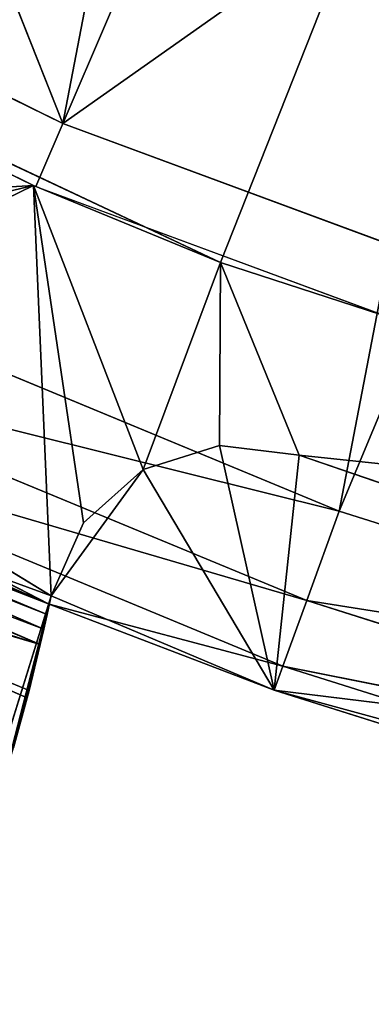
# Model space of a CAD drawing. Extents: x 0 to 110, y -110 to 0.
# Tile 184 of 256: x 40.32 to 42.17, y -93.3 to -88.13. Entities that reach past the tile are written whole.
import ezdxf

# ---------------------------------------------------------------- set-up
doc = ezdxf.new("R2010")
doc.units = 0
doc.header["$LTSCALE"] = 25.4
doc.layers.get('0').update_dxf_attribs({"color": 13, "linetype": 'CONTINUOUS'})

# ---------------------------------------------------------------- blocks, each defined once
blk = doc.blocks.new('REFLECTOR-LED-GU10-ES111-D')
at = {"color": 18}
for p, q in [((40.3968, 56, 88.9963), (37.1751, 56, 87.4233)), ((40.3968, 56, 88.9963), (37.1751, 56, 87.4233)), ((40.3968, 56, 88.9963), (37.1751, 47, 87.4233)), ((40.3968, 56, 88.9963), (37.1751, 47, 87.4233)), ((40.5508, 55, 88.6705), (37.2186, 56, 87.036)), ((40.5508, 55, 88.6705), (37.2186, 56, 87.036)), ((40.5508, 56, 88.6705), (37.2186, 56, 87.036)), ((40.5508, 56, 88.6705), (37.2186, 56, 87.036)), ((38.0443, 56, 89.1344), (40.3968, 56, 88.9963)), ((38.0443, 56, 89.1344), (40.3968, 56, 88.9963)), ((38.3598, 56, 89.4782), (40.3968, 56, 88.9963)), ((38.3598, 56, 89.4782), (40.3968, 56, 88.9963)), ((38.3924, 56, 90.3852), (40.4885, 56, 91.1533)), ((38.3924, 56, 90.3852), (40.4885, 56, 91.1533)), ((40.3968, 56, 88.9963), (38.4849, 56, 89.9278)), ((38.4849, 56, 89.9278), (40.4885, 56, 91.1533)), ((38.4849, 56, 89.9278), (40.4885, 56, 91.1533)), ((40.3968, 56, 88.9963), (38.4849, 56, 89.9278)), ((39.8215, 56, 93.2994), (40.4885, 56, 91.1533)), ((40.4885, 56, 91.1533), (39.8215, 54, 93.2994)), ((39.8215, 56, 93.2994), (40.4885, 56, 91.1533)), ((40.4885, 56, 91.1533), (39.8215, 54, 93.2994)), ((40.2271, 54, 92.1721), (40.4885, 56, 91.1533)), ((40.2271, 54, 92.1721), (40.4885, 56, 91.1533)), ((40.2917, 53.9736, 91.9522), (40.4885, 56, 91.1533)), ((40.2917, 53.9736, 91.9522), (40.4885, 56, 91.1533)), ((40.3632, 53.866, 91.6881), (40.4885, 56, 91.1533)), ((40.3632, 53.866, 91.6881), (40.4885, 56, 91.1533)), ((40.3729, 53.8425, 91.6503), (40.4885, 56, 91.1533)), ((40.3729, 53.8425, 91.6503), (40.4885, 56, 91.1533)), ((40.4885, 56, 91.1533), (40.3968, 56, 88.9963)), ((40.6595, 56, 90.7691), (40.3968, 56, 88.9963)), ((40.4885, 56, 91.1533), (40.3968, 56, 88.9963)), ((40.6595, 56, 90.7691), (40.3968, 56, 88.9963)), ((40.9734, 56, 90.4892), (40.3968, 56, 88.9963)), ((40.9734, 56, 90.4892), (40.3968, 56, 88.9963)), ((41.3794, 56, 89.4017), (40.3968, 56, 88.9963)), ((40.3968, 56, 88.9963), (41.3794, 47, 89.4017)), ((40.3968, 56, 88.9963), (41.3794, 47, 89.4017)), ((41.3794, 56, 89.4017), (40.3968, 56, 88.9963)), ((40.4321, 53.6186, 91.4079), (40.4885, 56, 91.1533)), ((40.4321, 53.6186, 91.4079), (40.4885, 56, 91.1533)), ((40.4502, 53.5001, 91.3287), (40.4885, 56, 91.1533)), ((40.4502, 53.5001, 91.3287), (40.4885, 56, 91.1533)), ((40.4885, 56, 91.1533), (40.4676, 53.3277, 91.2508)), ((40.4885, 56, 91.1533), (40.4676, 53.3277, 91.2508)), ((40.4885, 56, 91.1533), (40.4794, 53, 91.196)), ((40.4885, 56, 91.1533), (40.4794, 53, 91.196)), ((40.4885, 56, 91.1533), (40.6595, 56, 90.7691)), ((40.4885, 46, 91.1533), (40.4885, 56, 91.1533)), ((40.6595, 56, 90.7691), (40.4885, 46, 91.1533)), ((40.6595, 56, 90.7691), (40.4885, 46, 91.1533)), ((40.4885, 56, 91.1533), (40.6595, 56, 90.7691)), ((40.4885, 46, 91.1533), (40.4885, 56, 91.1533)), ((40.5508, 55, 88.6705), (40.5508, 56, 88.6705)), ((40.5508, 55, 88.6705), (40.5508, 56, 88.6705)), ((44.0314, 55, 89.9596), (40.5508, 56, 88.6705)), ((44.0314, 55, 89.9596), (40.5508, 56, 88.6705)), ((44.0314, 56, 89.9596), (40.5508, 56, 88.6705)), ((40.5508, 56, 88.6705), (41.3536, 56, 84.4962)), ((40.5508, 56, 88.6705), (41.3536, 56, 84.4962)), ((40.5508, 56, 88.6705), (44.6227, 56, 85.7987)), ((40.5508, 56, 88.6705), (44.6227, 56, 85.7987)), ((44.0314, 56, 89.9596), (40.5508, 56, 88.6705)), ((40.6595, 56, 90.7691), (40.9734, 56, 90.4892)), ((40.9734, 56, 90.4892), (40.6595, 46, 90.7691)), ((40.9734, 56, 90.4892), (40.6595, 46, 90.7691)), ((40.6595, 56, 90.7691), (40.9734, 56, 90.4892)), ((40.6595, 56, 90.7691), (40.6595, 46, 90.7691)), ((40.6595, 56, 90.7691), (40.6595, 46, 90.7691)), ((40.9734, 56, 90.4892), (41.3794, 56, 89.4017)), ((40.9734, 56, 90.4892), (41.3745, 56, 90.3631)), ((40.9734, 56, 90.4892), (41.3794, 56, 89.4017)), ((41.3745, 56, 90.3631), (40.9734, 46, 90.4892)), ((41.3745, 56, 90.3631), (40.9734, 46, 90.4892)), ((40.9734, 56, 90.4892), (41.3745, 56, 90.3631)), ((40.9734, 56, 90.4892), (40.9734, 46, 90.4892)), ((40.9734, 56, 90.4892), (40.9734, 46, 90.4892)), ((41.3745, 56, 90.3631), (41.3794, 56, 89.4017)), ((41.3745, 56, 90.3631), (41.3794, 56, 89.4017)), ((41.3745, 56, 90.3631), (41.7921, 56, 90.4131)), ((41.7921, 56, 90.4131), (41.3745, 46, 90.3631)), ((41.7921, 56, 90.4131), (41.3745, 46, 90.3631)), ((41.3745, 56, 90.3631), (41.7921, 56, 90.4131)), ((41.3745, 56, 90.3631), (41.3745, 46, 90.3631)), ((41.3745, 56, 90.3631), (41.3745, 46, 90.3631)), ((41.7921, 56, 90.4131), (41.3794, 56, 89.4017)), ((41.7921, 56, 90.4131), (41.3794, 56, 89.4017)), ((45.7985, 56, 90.8376), (41.3794, 56, 89.4017)), ((41.3794, 56, 89.4017), (41.3794, 47, 89.4017)), ((41.3794, 56, 89.4017), (41.3794, 47, 89.4017)), ((41.3794, 56, 89.4017), (45.7985, 47, 90.8376)), ((41.3794, 56, 89.4017), (45.7985, 47, 90.8376)), ((45.7985, 56, 90.8376), (41.3794, 56, 89.4017)), ((41.7921, 56, 90.4131), (45.7985, 56, 90.8376)), ((41.7921, 56, 90.4131), (45.7985, 56, 90.8376)), ((41.7921, 56, 90.4131), (47.4566, 56, 92.3598)), ((41.7921, 46, 90.4131), (41.7921, 56, 90.4131)), ((47.4566, 46, 92.3598), (41.7921, 56, 90.4131)), ((41.7921, 46, 90.4131), (41.7921, 56, 90.4131)), ((47.4566, 46, 92.3598), (41.7921, 56, 90.4131)), ((41.7921, 56, 90.4131), (47.4566, 56, 92.3598)), ((37.2186, 55, 87.036), (40.5508, 55, 88.6705)), ((37.2186, 55, 87.036), (40.5508, 55, 88.6705)), ((40.5508, 55, 88.6705), (38.2445, 55, 82.8479)), ((40.5508, 55, 88.6705), (38.2445, 55, 82.8479)), ((40.5508, 55, 88.6705), (44.0314, 55, 89.9596)), ((40.5508, 55, 88.6705), (44.0314, 55, 89.9596)), ((40.5508, 55, 88.6705), (41.3536, 55, 84.4962)), ((40.5508, 55, 88.6705), (41.3536, 55, 84.4962)), ((40.3632, 53.866, 91.6881), (40.2917, 53.9736, 91.9522)), ((40.3632, 53.866, 91.6881), (40.2917, 53.9736, 91.9522)), ((40.3729, 53.8425, 91.6503), (38.2128, 53.866, 90.7553)), ((38.2128, 53.866, 90.7553), (40.4321, 53.6186, 91.4079)), ((38.2128, 53.866, 90.7553), (40.4321, 53.6186, 91.4079)), ((40.3632, 53.866, 91.6881), (38.2128, 53.866, 90.7553)), ((40.3729, 53.8425, 91.6503), (38.2128, 53.866, 90.7553)), ((40.3632, 53.866, 91.6881), (38.2128, 53.866, 90.7553)), ((40.3729, 53.8425, 91.6503), (40.3632, 53.866, 91.6881)), ((40.3729, 53.8425, 91.6503), (40.3632, 53.866, 91.6881)), ((38.2317, 53.8404, 90.7178), (40.4321, 53.6186, 91.4079)), ((38.2317, 53.8404, 90.7178), (40.4321, 53.6186, 91.4079)), ((40.4321, 53.6186, 91.4079), (40.3729, 53.8425, 91.6503)), ((40.4321, 53.6186, 91.4079), (40.3729, 53.8425, 91.6503)), ((40.4502, 53.5001, 91.3287), (38.3266, 53.6532, 90.5246)), ((40.4502, 53.5001, 91.3287), (38.3266, 53.6532, 90.5246)), ((40.4321, 53.6186, 91.4079), (38.3266, 53.6532, 90.5246)), ((40.4321, 53.6186, 91.4079), (38.3266, 53.6532, 90.5246)), ((40.4502, 53.5001, 91.3287), (40.4321, 53.6186, 91.4079)), ((40.4502, 53.5001, 91.3287), (40.4321, 53.6186, 91.4079)), ((40.4502, 53.5001, 91.3287), (38.3732, 53.5, 90.4262)), ((40.4502, 53.5001, 91.3287), (38.3732, 53.5, 90.4262)), ((40.4676, 53.3277, 91.2508), (38.3732, 53.5, 90.4262)), ((40.4676, 53.3277, 91.2508), (38.3732, 53.5, 90.4262)), ((40.4676, 53.3277, 91.2508), (40.4502, 53.5001, 91.3287)), ((40.4676, 53.3277, 91.2508), (40.4502, 53.5001, 91.3287)), ((40.4794, 53, 91.196), (38.3924, 53.4116, 90.3852)), ((40.4794, 53, 91.196), (38.3924, 53.4116, 90.3852)), ((40.4676, 53.3277, 91.2508), (38.3924, 53.4116, 90.3852)), ((40.4676, 53.3277, 91.2508), (38.3924, 53.4116, 90.3852)), ((40.4794, 53, 91.196), (40.4676, 53.3277, 91.2508)), ((40.4794, 53, 91.196), (40.4676, 53.3277, 91.2508)), ((40.4794, 53, 91.196), (38.4262, 53, 90.3031)), ((40.4794, 53, 91.196), (38.4262, 53, 90.3031)), ((40.4794, 53, 91.196), (38.5179, 46, 90.346)), ((40.4794, 53, 91.196), (38.5179, 46, 90.346)), ((40.4794, 46, 91.196), (40.4794, 53, 91.196)), ((40.4885, 46, 91.1533), (40.4794, 53, 91.196)), ((40.4794, 46, 91.196), (40.4794, 53, 91.196)), ((40.4885, 46, 91.1533), (40.4794, 53, 91.196)), ((41.3794, 47, 89.4017), (37.1751, 47, 87.4233)), ((41.3794, 47, 89.4017), (37.1751, 47, 87.4233)), ((45.7985, 47, 90.8376), (41.3794, 47, 89.4017)), ((41.3794, 47, 89.4017), (55, 47, 55)), ((41.3794, 47, 89.4017), (55, 47, 55)), ((45.7985, 47, 90.8376), (41.3794, 47, 89.4017)), ((38.5179, 46, 90.346), (40.4794, 46, 91.196)), ((38.5179, 46, 90.346), (40.4794, 46, 91.196)), ((40.4794, 46, 91.196), (38.5745, 45.5, 90.2246)), ((40.4794, 46, 91.196), (38.5745, 45.5, 90.2246)), ((41.6612, 46, 91.648), (40.4794, 46, 91.196)), ((40.4794, 46, 91.196), (41.707, 45.5, 91.5221)), ((40.4794, 46, 91.196), (41.707, 45.5, 91.5221)), ((40.4794, 46, 91.196), (40.4885, 46, 91.1533)), ((40.4794, 46, 91.196), (40.4885, 46, 91.1533)), ((41.6612, 46, 91.648), (40.4794, 46, 91.196)), ((40.4885, 46, 91.1533), (40.6595, 46, 90.7691)), ((41.6612, 46, 91.648), (40.4885, 46, 91.1533)), ((40.4885, 46, 91.1533), (40.6595, 46, 90.7691)), ((40.4885, 46, 91.1533), (40.9734, 46, 90.4892)), ((40.4885, 46, 91.1533), (40.9734, 46, 90.4892)), ((41.6612, 46, 91.648), (40.4885, 46, 91.1533)), ((40.6595, 46, 90.7691), (40.9734, 46, 90.4892)), ((40.6595, 46, 90.7691), (40.9734, 46, 90.4892)), ((40.9734, 46, 90.4892), (41.3745, 46, 90.3631)), ((41.6612, 46, 91.648), (40.9734, 46, 90.4892)), ((41.6612, 46, 91.648), (40.9734, 46, 90.4892)), ((40.9734, 46, 90.4892), (41.3745, 46, 90.3631)), ((41.3745, 46, 90.3631), (41.7921, 46, 90.4131)), ((41.6612, 46, 91.648), (41.3745, 46, 90.3631)), ((41.3745, 46, 90.3631), (41.7921, 46, 90.4131)), ((41.6612, 46, 91.648), (41.3745, 46, 90.3631)), ((44.9061, 46, 92.6711), (41.6612, 46, 91.648)), ((41.6612, 46, 91.648), (44.9407, 45.5, 92.5417)), ((41.6612, 46, 91.648), (44.9407, 45.5, 92.5417)), ((41.6612, 46, 91.648), (41.707, 45.5, 91.5221)), ((41.6612, 46, 91.648), (41.707, 45.5, 91.5221)), ((47.4566, 46, 92.3598), (41.6612, 46, 91.648)), ((44.9061, 46, 92.6711), (41.6612, 46, 91.648)), ((47.4566, 46, 92.3598), (41.6612, 46, 91.648)), ((41.7921, 46, 90.4131), (41.6612, 46, 91.648)), ((41.7921, 46, 90.4131), (41.6612, 46, 91.648)), ((41.7921, 46, 90.4131), (47.4566, 46, 92.3598)), ((41.7921, 46, 90.4131), (47.4566, 46, 92.3598)), ((38.5745, 45.5, 90.2246), (41.707, 45.5, 91.5221)), ((41.8322, 45.134, 91.1782), (38.5745, 45.5, 90.2246)), ((41.8322, 45.134, 91.1782), (38.5745, 45.5, 90.2246)), ((38.5745, 45.5, 90.2246), (41.707, 45.5, 91.5221)), ((41.707, 45.5, 91.5221), (44.9407, 45.5, 92.5417)), ((41.8322, 45.134, 91.1782), (41.707, 45.5, 91.5221)), ((41.8322, 45.134, 91.1782), (41.707, 45.5, 91.5221)), ((45.0355, 45.134, 92.1881), (41.707, 45.5, 91.5221)), ((45.0355, 45.134, 92.1881), (41.707, 45.5, 91.5221)), ((41.707, 45.5, 91.5221), (44.9407, 45.5, 92.5417)), ((38.7292, 45.134, 89.8929), (41.8322, 45.134, 91.1782)), ((42.0032, 45, 90.7083), (38.7292, 45.134, 89.8929)), ((42.0032, 45, 90.7083), (38.7292, 45.134, 89.8929)), ((38.7292, 45.134, 89.8929), (41.8322, 45.134, 91.1782)), ((41.8322, 45.134, 91.1782), (45.0355, 45.134, 92.1881)), ((42.0032, 45, 90.7083), (41.8322, 45.134, 91.1782)), ((42.0032, 45, 90.7083), (41.8322, 45.134, 91.1782)), ((45.1649, 45, 91.7052), (41.8322, 45.134, 91.1782)), ((45.1649, 45, 91.7052), (41.8322, 45.134, 91.1782)), ((41.8322, 45.134, 91.1782), (45.0355, 45.134, 92.1881)), ((42.0032, 45, 90.7083), (38.9405, 45, 89.4397)), ((42.0032, 45, 90.7083), (38.9405, 45, 89.4397)), ((45.1649, 45, 91.7052), (42.0032, 45, 90.7083)), ((42.0032, 45, 90.7083), (47.0175, 45, 78.6913)), ((42.0032, 45, 90.7083), (47.0175, 45, 78.6913)), ((42.0032, 45, 90.7083), (44.5028, 45, 77.6894)), ((42.0032, 45, 90.7083), (44.5028, 45, 77.6894)), ((45.1649, 45, 91.7052), (42.0032, 45, 90.7083))]:
    blk.add_line(p, q, dxfattribs=at)
at = {"color": 7}
for p, q in [((37.0438, 47.5, 87.3508), (40.4088, 47.5, 89.0014)), ((40.4088, 47.5, 89.0014), (43.9236, 47.5, 90.3032)), ((55, 47.5, 55), (40.4088, 47.5, 89.0014)), ((55, 47.5, 55), (40.4088, 47.5, 89.0014))]:
    blk.add_line(p, q, dxfattribs=at)
at = {"color": 18}
mesh = blk.add_polyface(dxfattribs=at)
corners = [(38.0443, 56, 89.1344), (40.3968, 56, 88.9963), (37.1751, 56, 87.4233)]
mesh.append_faces([[corners[k] for k in face] for face in [(0, 1, 2)]], dxfattribs={"color": 18})
mesh = blk.add_polyface(dxfattribs=at)
corners = [(40.3968, 56, 88.9963), (37.1751, 47, 87.4233), (37.1751, 56, 87.4233)]
mesh.append_faces([[corners[k] for k in face] for face in [(0, 1, 2)]], dxfattribs={"color": 18})
mesh = blk.add_polyface(dxfattribs=at)
corners = [(41.3794, 47, 89.4017), (37.1751, 47, 87.4233), (40.3968, 56, 88.9963)]
mesh.append_faces([[corners[k] for k in face] for face in [(0, 1, 2)]], dxfattribs={"color": 18})
mesh = blk.add_polyface(dxfattribs=at)
corners = [(40.5508, 55, 88.6705), (37.2186, 56, 87.036), (37.2186, 55, 87.036)]
mesh.append_faces([[corners[k] for k in face] for face in [(0, 1, 2)]], dxfattribs={"color": 18})
mesh = blk.add_polyface(dxfattribs=at)
corners = [(40.5508, 56, 88.6705), (37.2186, 56, 87.036), (40.5508, 55, 88.6705)]
mesh.append_faces([[corners[k] for k in face] for face in [(0, 1, 2)]], dxfattribs={"color": 18})
mesh = blk.add_polyface(dxfattribs=at)
corners = [(40.5508, 56, 88.6705), (41.3536, 56, 84.4962), (37.2186, 56, 87.036)]
mesh.append_faces([[corners[k] for k in face] for face in [(0, 1, 2)]], dxfattribs={"color": 18})
mesh = blk.add_polyface(dxfattribs=at)
corners = [(38.3598, 56, 89.4782), (40.3968, 56, 88.9963), (38.0443, 56, 89.1344)]
mesh.append_faces([[corners[k] for k in face] for face in [(0, 1, 2)]], dxfattribs={"color": 18})
mesh = blk.add_polyface(dxfattribs=at)
corners = [(38.4849, 56, 89.9278), (40.3968, 56, 88.9963), (38.3598, 56, 89.4782)]
mesh.append_faces([[corners[k] for k in face] for face in [(0, 1, 2)]], dxfattribs={"color": 18})
mesh = blk.add_polyface(dxfattribs=at)
corners = [(40.4885, 56, 91.1533), (38.4849, 56, 89.9278), (38.3924, 56, 90.3852)]
mesh.append_faces([[corners[k] for k in face] for face in [(0, 1, 2)]], dxfattribs={"color": 18})
mesh = blk.add_polyface(dxfattribs=at)
corners = [(39.8215, 56, 93.2994), (40.4885, 56, 91.1533), (38.3924, 56, 90.3852)]
mesh.append_faces([[corners[k] for k in face] for face in [(0, 1, 2)]], dxfattribs={"color": 18})
mesh = blk.add_polyface(dxfattribs=at)
corners = [(40.4885, 56, 91.1533), (40.3968, 56, 88.9963), (38.4849, 56, 89.9278)]
mesh.append_faces([[corners[k] for k in face] for face in [(0, 1, 2)]], dxfattribs={"color": 18})
mesh = blk.add_polyface(dxfattribs=at)
corners = [(40.4885, 56, 91.1533), (39.8215, 54, 93.2994), (40.2271, 54, 92.1721)]
mesh.append_faces([[corners[k] for k in face] for face in [(0, 1, 2)]], dxfattribs={"color": 18})
mesh = blk.add_polyface(dxfattribs=at)
corners = [(39.8215, 56, 93.2994), (39.8215, 54, 93.2994), (40.4885, 56, 91.1533)]
mesh.append_faces([[corners[k] for k in face] for face in [(0, 1, 2)]], dxfattribs={"color": 18})
mesh = blk.add_polyface(dxfattribs=at)
corners = [(40.4885, 56, 91.1533), (40.2271, 54, 92.1721), (40.2917, 53.9736, 91.9522)]
mesh.append_faces([[corners[k] for k in face] for face in [(0, 1, 2)]], dxfattribs={"color": 18})
mesh = blk.add_polyface(dxfattribs=at)
corners = [(40.4885, 56, 91.1533), (40.2917, 53.9736, 91.9522), (40.3632, 53.866, 91.6881)]
mesh.append_faces([[corners[k] for k in face] for face in [(0, 1, 2)]], dxfattribs={"color": 18})
mesh = blk.add_polyface(dxfattribs=at)
corners = [(40.4885, 56, 91.1533), (40.3632, 53.866, 91.6881), (40.3729, 53.8425, 91.6503)]
mesh.append_faces([[corners[k] for k in face] for face in [(0, 1, 2)]], dxfattribs={"color": 18})
mesh = blk.add_polyface(dxfattribs=at)
corners = [(40.4885, 56, 91.1533), (40.3729, 53.8425, 91.6503), (40.4321, 53.6186, 91.4079)]
mesh.append_faces([[corners[k] for k in face] for face in [(0, 1, 2)]], dxfattribs={"color": 18})
mesh = blk.add_polyface(dxfattribs=at)
corners = [(40.4885, 56, 91.1533), (40.6595, 56, 90.7691), (40.3968, 56, 88.9963)]
mesh.append_faces([[corners[k] for k in face] for face in [(0, 1, 2)]], dxfattribs={"color": 18})
mesh = blk.add_polyface(dxfattribs=at)
corners = [(40.6595, 56, 90.7691), (40.9734, 56, 90.4892), (40.3968, 56, 88.9963)]
mesh.append_faces([[corners[k] for k in face] for face in [(0, 1, 2)]], dxfattribs={"color": 18})
mesh = blk.add_polyface(dxfattribs=at)
corners = [(40.9734, 56, 90.4892), (41.3794, 56, 89.4017), (40.3968, 56, 88.9963)]
mesh.append_faces([[corners[k] for k in face] for face in [(0, 1, 2)]], dxfattribs={"color": 18})
mesh = blk.add_polyface(dxfattribs=at)
corners = [(41.3794, 47, 89.4017), (40.3968, 56, 88.9963), (41.3794, 56, 89.4017)]
mesh.append_faces([[corners[k] for k in face] for face in [(0, 1, 2)]], dxfattribs={"color": 18})
mesh = blk.add_polyface(dxfattribs=at)
corners = [(40.4885, 56, 91.1533), (40.4321, 53.6186, 91.4079), (40.4502, 53.5001, 91.3287)]
mesh.append_faces([[corners[k] for k in face] for face in [(0, 1, 2)]], dxfattribs={"color": 18})
mesh = blk.add_polyface(dxfattribs=at)
corners = [(40.4885, 56, 91.1533), (40.4502, 53.5001, 91.3287), (40.4676, 53.3277, 91.2508)]
mesh.append_faces([[corners[k] for k in face] for face in [(0, 1, 2)]], dxfattribs={"color": 18})
mesh = blk.add_polyface(dxfattribs=at)
corners = [(40.4885, 56, 91.1533), (40.4676, 53.3277, 91.2508), (40.4794, 53, 91.196)]
mesh.append_faces([[corners[k] for k in face] for face in [(0, 1, 2)]], dxfattribs={"color": 18})
mesh = blk.add_polyface(dxfattribs=at)
corners = [(40.4885, 56, 91.1533), (40.4794, 53, 91.196), (40.4885, 46, 91.1533)]
mesh.append_faces([[corners[k] for k in face] for face in [(0, 1, 2)]], dxfattribs={"color": 18})
mesh = blk.add_polyface(dxfattribs=at)
corners = [(40.6595, 56, 90.7691), (40.4885, 46, 91.1533), (40.6595, 46, 90.7691)]
mesh.append_faces([[corners[k] for k in face] for face in [(0, 1, 2)]], dxfattribs={"color": 18})
mesh = blk.add_polyface(dxfattribs=at)
corners = [(40.4885, 56, 91.1533), (40.4885, 46, 91.1533), (40.6595, 56, 90.7691)]
mesh.append_faces([[corners[k] for k in face] for face in [(0, 1, 2)]], dxfattribs={"color": 18})
mesh = blk.add_polyface(dxfattribs=at)
corners = [(44.0314, 55, 89.9596), (40.5508, 56, 88.6705), (40.5508, 55, 88.6705)]
mesh.append_faces([[corners[k] for k in face] for face in [(0, 1, 2)]], dxfattribs={"color": 18})
mesh = blk.add_polyface(dxfattribs=at)
corners = [(44.0314, 56, 89.9596), (40.5508, 56, 88.6705), (44.0314, 55, 89.9596)]
mesh.append_faces([[corners[k] for k in face] for face in [(0, 1, 2)]], dxfattribs={"color": 18})
mesh = blk.add_polyface(dxfattribs=at)
corners = [(40.5508, 56, 88.6705), (44.6227, 56, 85.7987), (41.3536, 56, 84.4962)]
mesh.append_faces([[corners[k] for k in face] for face in [(0, 1, 2)]], dxfattribs={"color": 18})
mesh = blk.add_polyface(dxfattribs=at)
corners = [(44.0314, 56, 89.9596), (44.6227, 56, 85.7987), (40.5508, 56, 88.6705)]
mesh.append_faces([[corners[k] for k in face] for face in [(0, 1, 2)]], dxfattribs={"color": 18})
mesh = blk.add_polyface(dxfattribs=at)
corners = [(40.9734, 56, 90.4892), (40.6595, 46, 90.7691), (40.9734, 46, 90.4892)]
mesh.append_faces([[corners[k] for k in face] for face in [(0, 1, 2)]], dxfattribs={"color": 18})
mesh = blk.add_polyface(dxfattribs=at)
corners = [(40.9734, 56, 90.4892), (40.6595, 56, 90.7691), (40.6595, 46, 90.7691)]
mesh.append_faces([[corners[k] for k in face] for face in [(0, 1, 2)]], dxfattribs={"color": 18})
mesh = blk.add_polyface(dxfattribs=at)
corners = [(40.9734, 56, 90.4892), (41.3745, 56, 90.3631), (41.3794, 56, 89.4017)]
mesh.append_faces([[corners[k] for k in face] for face in [(0, 1, 2)]], dxfattribs={"color": 18})
mesh = blk.add_polyface(dxfattribs=at)
corners = [(41.3745, 56, 90.3631), (40.9734, 46, 90.4892), (41.3745, 46, 90.3631)]
mesh.append_faces([[corners[k] for k in face] for face in [(0, 1, 2)]], dxfattribs={"color": 18})
mesh = blk.add_polyface(dxfattribs=at)
corners = [(41.3745, 56, 90.3631), (40.9734, 56, 90.4892), (40.9734, 46, 90.4892)]
mesh.append_faces([[corners[k] for k in face] for face in [(0, 1, 2)]], dxfattribs={"color": 18})
mesh = blk.add_polyface(dxfattribs=at)
corners = [(41.7921, 56, 90.4131), (41.3794, 56, 89.4017), (41.3745, 56, 90.3631)]
mesh.append_faces([[corners[k] for k in face] for face in [(0, 1, 2)]], dxfattribs={"color": 18})
mesh = blk.add_polyface(dxfattribs=at)
corners = [(41.7921, 56, 90.4131), (41.3745, 46, 90.3631), (41.7921, 46, 90.4131)]
mesh.append_faces([[corners[k] for k in face] for face in [(0, 1, 2)]], dxfattribs={"color": 18})
mesh = blk.add_polyface(dxfattribs=at)
corners = [(41.7921, 56, 90.4131), (41.3745, 56, 90.3631), (41.3745, 46, 90.3631)]
mesh.append_faces([[corners[k] for k in face] for face in [(0, 1, 2)]], dxfattribs={"color": 18})
mesh = blk.add_polyface(dxfattribs=at)
corners = [(45.7985, 56, 90.8376), (41.3794, 56, 89.4017), (41.7921, 56, 90.4131)]
mesh.append_faces([[corners[k] for k in face] for face in [(0, 1, 2)]], dxfattribs={"color": 18})
mesh = blk.add_polyface(dxfattribs=at)
corners = [(45.7985, 47, 90.8376), (41.3794, 47, 89.4017), (41.3794, 56, 89.4017)]
mesh.append_faces([[corners[k] for k in face] for face in [(0, 1, 2)]], dxfattribs={"color": 18})
mesh = blk.add_polyface(dxfattribs=at)
corners = [(45.7985, 47, 90.8376), (41.3794, 56, 89.4017), (45.7985, 56, 90.8376)]
mesh.append_faces([[corners[k] for k in face] for face in [(0, 1, 2)]], dxfattribs={"color": 18})
mesh = blk.add_polyface(dxfattribs=at)
corners = [(47.4566, 56, 92.3598), (45.7985, 56, 90.8376), (41.7921, 56, 90.4131)]
mesh.append_faces([[corners[k] for k in face] for face in [(0, 1, 2)]], dxfattribs={"color": 18})
mesh = blk.add_polyface(dxfattribs=at)
corners = [(47.4566, 46, 92.3598), (41.7921, 56, 90.4131), (41.7921, 46, 90.4131)]
mesh.append_faces([[corners[k] for k in face] for face in [(0, 1, 2)]], dxfattribs={"color": 18})
mesh = blk.add_polyface(dxfattribs=at)
corners = [(47.4566, 56, 92.3598), (41.7921, 56, 90.4131), (47.4566, 46, 92.3598)]
mesh.append_faces([[corners[k] for k in face] for face in [(0, 1, 2)]], dxfattribs={"color": 18})
mesh = blk.add_polyface(dxfattribs=at)
corners = [(40.5508, 55, 88.6705), (37.2186, 55, 87.036), (38.2445, 55, 82.8479)]
mesh.append_faces([[corners[k] for k in face] for face in [(0, 1, 2)]], dxfattribs={"color": 18})
mesh = blk.add_polyface(dxfattribs=at)
corners = [(40.5508, 55, 88.6705), (38.2445, 55, 82.8479), (41.3536, 55, 84.4962)]
mesh.append_faces([[corners[k] for k in face] for face in [(0, 1, 2)]], dxfattribs={"color": 18})
mesh = blk.add_polyface(dxfattribs=at)
corners = [(44.0314, 55, 89.9596), (40.5508, 55, 88.6705), (41.3536, 55, 84.4962)]
mesh.append_faces([[corners[k] for k in face] for face in [(0, 1, 2)]], dxfattribs={"color": 18})
mesh = blk.add_polyface(dxfattribs=at)
corners = [(44.0314, 55, 89.9596), (41.3536, 55, 84.4962), (44.6227, 55, 85.7987)]
mesh.append_faces([[corners[k] for k in face] for face in [(0, 1, 2)]], dxfattribs={"color": 18})
mesh = blk.add_polyface(dxfattribs=at)
corners = [(40.2917, 53.9736, 91.9522), (38.2128, 53.866, 90.7553), (40.3632, 53.866, 91.6881)]
mesh.append_faces([[corners[k] for k in face] for face in [(0, 1, 2)]], dxfattribs={"color": 18})
mesh = blk.add_polyface(dxfattribs=at)
corners = [(40.3729, 53.8425, 91.6503), (38.2128, 53.866, 90.7553), (40.4321, 53.6186, 91.4079)]
mesh.append_faces([[corners[k] for k in face] for face in [(0, 1, 2)]], dxfattribs={"color": 18})
mesh = blk.add_polyface(dxfattribs=at)
corners = [(40.4321, 53.6186, 91.4079), (38.2128, 53.866, 90.7553), (38.2317, 53.8404, 90.7178)]
mesh.append_faces([[corners[k] for k in face] for face in [(0, 1, 2)]], dxfattribs={"color": 18})
mesh = blk.add_polyface(dxfattribs=at)
corners = [(40.3632, 53.866, 91.6881), (38.2128, 53.866, 90.7553), (40.3729, 53.8425, 91.6503)]
mesh.append_faces([[corners[k] for k in face] for face in [(0, 1, 2)]], dxfattribs={"color": 18})
mesh = blk.add_polyface(dxfattribs=at)
corners = [(40.4321, 53.6186, 91.4079), (38.2317, 53.8404, 90.7178), (38.3266, 53.6532, 90.5246)]
mesh.append_faces([[corners[k] for k in face] for face in [(0, 1, 2)]], dxfattribs={"color": 18})
mesh = blk.add_polyface(dxfattribs=at)
corners = [(40.4502, 53.5001, 91.3287), (38.3266, 53.6532, 90.5246), (38.3732, 53.5, 90.4262)]
mesh.append_faces([[corners[k] for k in face] for face in [(0, 1, 2)]], dxfattribs={"color": 18})
mesh = blk.add_polyface(dxfattribs=at)
corners = [(40.4502, 53.5001, 91.3287), (40.4321, 53.6186, 91.4079), (38.3266, 53.6532, 90.5246)]
mesh.append_faces([[corners[k] for k in face] for face in [(0, 1, 2)]], dxfattribs={"color": 18})
mesh = blk.add_polyface(dxfattribs=at)
corners = [(40.4676, 53.3277, 91.2508), (40.4502, 53.5001, 91.3287), (38.3732, 53.5, 90.4262)]
mesh.append_faces([[corners[k] for k in face] for face in [(0, 1, 2)]], dxfattribs={"color": 18})
mesh = blk.add_polyface(dxfattribs=at)
corners = [(40.4676, 53.3277, 91.2508), (38.3732, 53.5, 90.4262), (38.3924, 53.4116, 90.3852)]
mesh.append_faces([[corners[k] for k in face] for face in [(0, 1, 2)]], dxfattribs={"color": 18})
mesh = blk.add_polyface(dxfattribs=at)
corners = [(40.4794, 53, 91.196), (38.3924, 53.4116, 90.3852), (38.4262, 53, 90.3031)]
mesh.append_faces([[corners[k] for k in face] for face in [(0, 1, 2)]], dxfattribs={"color": 18})
mesh = blk.add_polyface(dxfattribs=at)
corners = [(40.4794, 53, 91.196), (40.4676, 53.3277, 91.2508), (38.3924, 53.4116, 90.3852)]
mesh.append_faces([[corners[k] for k in face] for face in [(0, 1, 2)]], dxfattribs={"color": 18})
mesh = blk.add_polyface(dxfattribs=at)
corners = [(40.4794, 53, 91.196), (38.4262, 53, 90.3031), (38.5179, 46, 90.346)]
mesh.append_faces([[corners[k] for k in face] for face in [(0, 1, 2)]], dxfattribs={"color": 18})
mesh = blk.add_polyface(dxfattribs=at)
corners = [(40.4794, 53, 91.196), (38.5179, 46, 90.346), (40.4794, 46, 91.196)]
mesh.append_faces([[corners[k] for k in face] for face in [(0, 1, 2)]], dxfattribs={"color": 18})
mesh = blk.add_polyface(dxfattribs=at)
corners = [(40.4794, 53, 91.196), (40.4794, 46, 91.196), (40.4885, 46, 91.1533)]
mesh.append_faces([[corners[k] for k in face] for face in [(0, 1, 2)]], dxfattribs={"color": 18})
at = {"color": 7}
mesh = blk.add_polyface(dxfattribs=at)
corners = [(40.4088, 47.5, 89.0014), (55, 47.5, 55), (37.0438, 47.5, 87.3508)]
mesh.append_faces([[corners[k] for k in face] for face in [(0, 1, 2)]], dxfattribs={"color": 7})
mesh = blk.add_polyface(dxfattribs=at)
corners = [(43.9236, 47.5, 90.3032), (55, 47.5, 55), (40.4088, 47.5, 89.0014)]
mesh.append_faces([[corners[k] for k in face] for face in [(0, 1, 2)]], dxfattribs={"color": 7})
at = {"color": 18}
mesh = blk.add_polyface(dxfattribs=at)
corners = [(41.3794, 47, 89.4017), (55, 47, 55), (37.1751, 47, 87.4233)]
mesh.append_faces([[corners[k] for k in face] for face in [(0, 1, 2)]], dxfattribs={"color": 18})
mesh = blk.add_polyface(dxfattribs=at)
corners = [(45.7985, 47, 90.8376), (55, 47, 55), (41.3794, 47, 89.4017)]
mesh.append_faces([[corners[k] for k in face] for face in [(0, 1, 2)]], dxfattribs={"color": 18})
mesh = blk.add_polyface(dxfattribs=at)
corners = [(40.4794, 46, 91.196), (38.5179, 46, 90.346), (38.5745, 45.5, 90.2246)]
mesh.append_faces([[corners[k] for k in face] for face in [(0, 1, 2)]], dxfattribs={"color": 18})
mesh = blk.add_polyface(dxfattribs=at)
corners = [(41.707, 45.5, 91.5221), (40.4794, 46, 91.196), (38.5745, 45.5, 90.2246)]
mesh.append_faces([[corners[k] for k in face] for face in [(0, 1, 2)]], dxfattribs={"color": 18})
mesh = blk.add_polyface(dxfattribs=at)
corners = [(41.707, 45.5, 91.5221), (41.6612, 46, 91.648), (40.4794, 46, 91.196)]
mesh.append_faces([[corners[k] for k in face] for face in [(0, 1, 2)]], dxfattribs={"color": 18})
mesh = blk.add_polyface(dxfattribs=at)
corners = [(41.6612, 46, 91.648), (40.4885, 46, 91.1533), (40.4794, 46, 91.196)]
mesh.append_faces([[corners[k] for k in face] for face in [(0, 1, 2)]], dxfattribs={"color": 18})
mesh = blk.add_polyface(dxfattribs=at)
corners = [(40.4885, 46, 91.1533), (40.9734, 46, 90.4892), (40.6595, 46, 90.7691)]
mesh.append_faces([[corners[k] for k in face] for face in [(0, 1, 2)]], dxfattribs={"color": 18})
mesh = blk.add_polyface(dxfattribs=at)
corners = [(41.6612, 46, 91.648), (40.9734, 46, 90.4892), (40.4885, 46, 91.1533)]
mesh.append_faces([[corners[k] for k in face] for face in [(0, 1, 2)]], dxfattribs={"color": 18})
mesh = blk.add_polyface(dxfattribs=at)
corners = [(41.6612, 46, 91.648), (41.3745, 46, 90.3631), (40.9734, 46, 90.4892)]
mesh.append_faces([[corners[k] for k in face] for face in [(0, 1, 2)]], dxfattribs={"color": 18})
mesh = blk.add_polyface(dxfattribs=at)
corners = [(41.6612, 46, 91.648), (41.7921, 46, 90.4131), (41.3745, 46, 90.3631)]
mesh.append_faces([[corners[k] for k in face] for face in [(0, 1, 2)]], dxfattribs={"color": 18})
mesh = blk.add_polyface(dxfattribs=at)
corners = [(44.9407, 45.5, 92.5417), (44.9061, 46, 92.6711), (41.6612, 46, 91.648)]
mesh.append_faces([[corners[k] for k in face] for face in [(0, 1, 2)]], dxfattribs={"color": 18})
mesh = blk.add_polyface(dxfattribs=at)
corners = [(44.9407, 45.5, 92.5417), (41.6612, 46, 91.648), (41.707, 45.5, 91.5221)]
mesh.append_faces([[corners[k] for k in face] for face in [(0, 1, 2)]], dxfattribs={"color": 18})
mesh = blk.add_polyface(dxfattribs=at)
corners = [(44.9061, 46, 92.6711), (47.4566, 46, 92.3598), (41.6612, 46, 91.648)]
mesh.append_faces([[corners[k] for k in face] for face in [(0, 1, 2)]], dxfattribs={"color": 18})
mesh = blk.add_polyface(dxfattribs=at)
corners = [(47.4566, 46, 92.3598), (41.7921, 46, 90.4131), (41.6612, 46, 91.648)]
mesh.append_faces([[corners[k] for k in face] for face in [(0, 1, 2)]], dxfattribs={"color": 18})
mesh = blk.add_polyface(dxfattribs=at)
corners = [(41.8322, 45.134, 91.1782), (38.5745, 45.5, 90.2246), (38.7292, 45.134, 89.8929)]
mesh.append_faces([[corners[k] for k in face] for face in [(0, 1, 2)]], dxfattribs={"color": 18})
mesh = blk.add_polyface(dxfattribs=at)
corners = [(41.707, 45.5, 91.5221), (38.5745, 45.5, 90.2246), (41.8322, 45.134, 91.1782)]
mesh.append_faces([[corners[k] for k in face] for face in [(0, 1, 2)]], dxfattribs={"color": 18})
mesh = blk.add_polyface(dxfattribs=at)
corners = [(45.0355, 45.134, 92.1881), (41.707, 45.5, 91.5221), (41.8322, 45.134, 91.1782)]
mesh.append_faces([[corners[k] for k in face] for face in [(0, 1, 2)]], dxfattribs={"color": 18})
mesh = blk.add_polyface(dxfattribs=at)
corners = [(44.9407, 45.5, 92.5417), (41.707, 45.5, 91.5221), (45.0355, 45.134, 92.1881)]
mesh.append_faces([[corners[k] for k in face] for face in [(0, 1, 2)]], dxfattribs={"color": 18})
mesh = blk.add_polyface(dxfattribs=at)
corners = [(42.0032, 45, 90.7083), (38.7292, 45.134, 89.8929), (38.9405, 45, 89.4397)]
mesh.append_faces([[corners[k] for k in face] for face in [(0, 1, 2)]], dxfattribs={"color": 18})
mesh = blk.add_polyface(dxfattribs=at)
corners = [(41.8322, 45.134, 91.1782), (38.7292, 45.134, 89.8929), (42.0032, 45, 90.7083)]
mesh.append_faces([[corners[k] for k in face] for face in [(0, 1, 2)]], dxfattribs={"color": 18})
mesh = blk.add_polyface(dxfattribs=at)
corners = [(45.1649, 45, 91.7052), (41.8322, 45.134, 91.1782), (42.0032, 45, 90.7083)]
mesh.append_faces([[corners[k] for k in face] for face in [(0, 1, 2)]], dxfattribs={"color": 18})
mesh = blk.add_polyface(dxfattribs=at)
corners = [(45.0355, 45.134, 92.1881), (41.8322, 45.134, 91.1782), (45.1649, 45, 91.7052)]
mesh.append_faces([[corners[k] for k in face] for face in [(0, 1, 2)]], dxfattribs={"color": 18})
mesh = blk.add_polyface(dxfattribs=at)
corners = [(38.9405, 45, 89.4397), (36, 45, 87.909), (42.1112, 45, 76.4214)]
mesh.append_faces([[corners[k] for k in face] for face in [(0, 1, 2)]], dxfattribs={"color": 18})
mesh = blk.add_polyface(dxfattribs=at)
corners = [(42.0032, 45, 90.7083), (38.9405, 45, 89.4397), (44.5028, 45, 77.6894)]
mesh.append_faces([[corners[k] for k in face] for face in [(0, 1, 2)]], dxfattribs={"color": 18})
mesh = blk.add_polyface(dxfattribs=at)
corners = [(38.9405, 45, 89.4397), (42.1112, 45, 76.4214), (44.5028, 45, 77.6894)]
mesh.append_faces([[corners[k] for k in face] for face in [(0, 1, 2)]], dxfattribs={"color": 18})
mesh = blk.add_polyface(dxfattribs=at)
corners = [(45.1649, 45, 91.7052), (42.0032, 45, 90.7083), (47.0175, 45, 78.6913)]
mesh.append_faces([[corners[k] for k in face] for face in [(0, 1, 2)]], dxfattribs={"color": 18})
mesh = blk.add_polyface(dxfattribs=at)
corners = [(42.0032, 45, 90.7083), (44.5028, 45, 77.6894), (47.0175, 45, 78.6913)]
mesh.append_faces([[corners[k] for k in face] for face in [(0, 1, 2)]], dxfattribs={"color": 18})

msp = doc.modelspace()

# ---------------------------------------------------------------- block references
at = {"color": 0, "extrusion": (0, -1, -3.82857e-16)}
msp.add_blockref('REFLECTOR-LED-GU10-ES111-D', (0, 0), dxfattribs=at)

doc.saveas('drawing.dxf')
